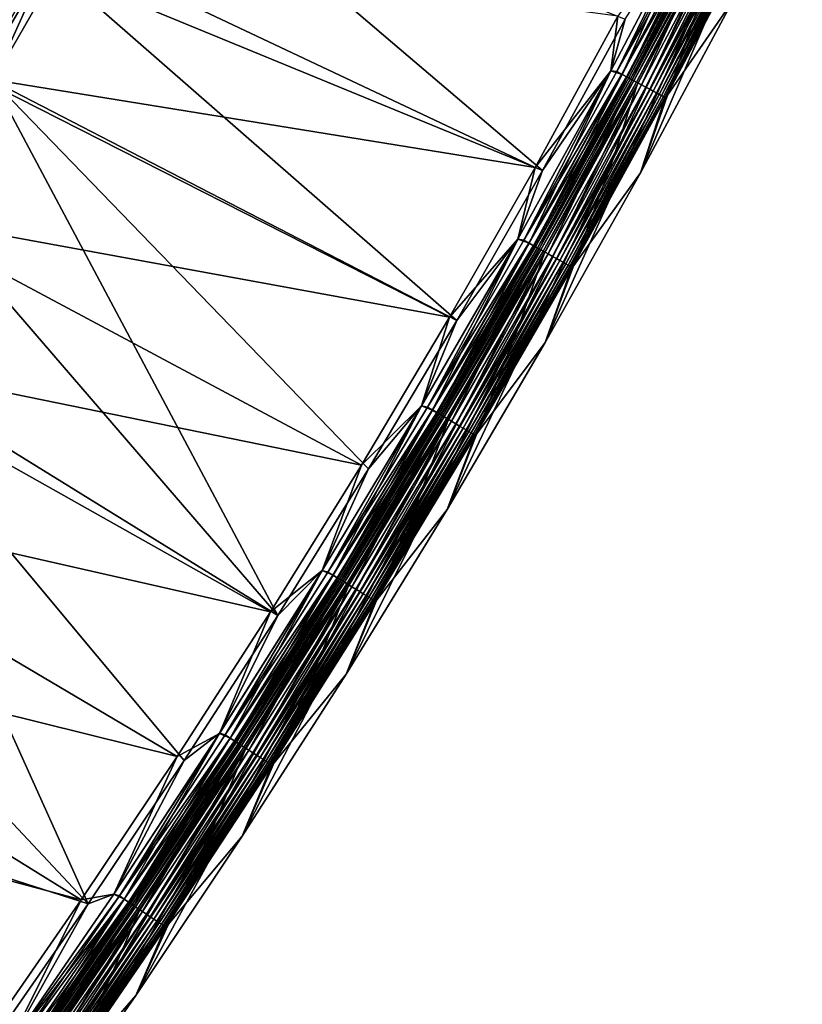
# Model space of a CAD drawing. Header units: metres. Extents: x 0 to 1400, y -1400 to 0.
# Tile 247 of 256: x 1220 to 1296, y -978 to -883. Entities that reach past the tile are written whole.
import ezdxf

# ---------------------------------------------------------------- set-up
doc = ezdxf.new("R2010")
doc.units = ezdxf.units.M

msp = doc.modelspace()

# ---------------------------------------------------------------- linework, layer by layer
at = {"layer": 'None'}
for points in [[(1286.846191, -879.93335, -80.052361), (1296.233276, -861.526123, -80.052361), (1280.576294, -897.977966, -80)], [(1280.576294, -897.977966, -80), (1296.233276, -861.526123, -80.052361), (1289.50354, -881.324585, -80)], [(1231.861084, -864.306458, -32.125404), (1271.084839, -897.757385, -3), (1224.049805, -878.368408, -32.125084)], [(1279.103882, -883.102722, -3), (1271.084839, -897.757385, -3), (1231.861084, -864.306458, -32.125404)], [(1278.797607, -888.443542, -0.112516), (1286.363403, -871.605408), (1277.686279, -888.088623)], [(1277.686279, -888.088623), (1286.363403, -871.605408), (1278.376465, -882.821594)], [(1286.36377, -871.604675, -3), (1277.686646, -888.087891, -3), (1279.103882, -883.102722, -3)], [(1277.686646, -888.087891, -3), (1286.36377, -871.604675, -3), (1278.289063, -888.169617, -3.055977)], [(1278.289063, -888.169617, -3.055977), (1286.36377, -871.604675, -3), (1286.975342, -871.665894, -3.055977)], [(1278.289063, -888.169617, -3.055977), (1286.975342, -871.665894, -3.055977), (1287.467041, -871.918457, -3.221156)], [(1278.775635, -888.431702, -3.221156), (1278.289063, -888.169617, -3.055977), (1287.467041, -871.918457, -3.221156)], [(1278.775635, -888.431702, -3.221156), (1287.467041, -871.918457, -3.221156), (1287.920166, -872.151306, -3.490045)], [(1279.224243, -888.673279, -3.490045), (1278.775635, -888.431702, -3.221156), (1287.920166, -872.151306, -3.490045)], [(1278.797607, -888.443542, -0.112516), (1287.489258, -871.929871, -0.112516), (1286.363403, -871.605408)], [(1279.293823, -888.710754, -0.251606), (1287.489258, -871.929871, -0.112516), (1278.797607, -888.443542, -0.112516)], [(1279.224243, -888.673279, -3.490045), (1287.920166, -872.151306, -3.490045), (1288.127075, -872.257629, -3.660043)], [(1279.429077, -888.783569, -3.660043), (1279.224243, -888.673279, -3.490045), (1288.127075, -872.257629, -3.660043)], [(1279.293823, -888.710754, -0.251606), (1287.990479, -872.187378, -0.251606), (1287.489258, -871.929871, -0.112516)], [(1279.775757, -888.970337, -0.444534), (1287.990479, -872.187378, -0.251606), (1279.293823, -888.710754, -0.251606)], [(1288.127075, -872.257629, -3.660043), (1288.318359, -872.355896, -3.851689), (1279.429077, -888.783569, -3.660043)], [(1279.775757, -888.970337, -0.444534), (1288.477417, -872.437622, -0.444534), (1287.990479, -872.187378, -0.251606)], [(1214.127563, -887.288147, -32.364998), (1221.564819, -874.377502, -32.364178), (1212.474609, -872.825012, -88.126152)], [(1286.846191, -879.93335, -80.052361), (1277.946655, -896.535034, -80.052361), (1288.960938, -872.920227, -5.918313)], [(1288.960938, -872.920227, -5.918313), (1277.946655, -896.535034, -80.052361), (1280.262329, -889.460876, -5.918313)], [(1288.318359, -872.355896, -3.851689), (1279.618408, -888.885559, -3.851689), (1279.429077, -888.783569, -3.660043)], [(1288.318359, -872.355896, -3.851689), (1288.646973, -872.524719, -4.292985), (1279.618408, -888.885559, -3.851689)], [(1288.646973, -872.524719, -4.292985), (1279.943604, -889.06073, -4.292985), (1279.618408, -888.885559, -3.851689)], [(1280.677368, -889.455933, -0.985015), (1288.477417, -872.437622, -0.444534), (1279.775757, -888.970337, -0.444534)], [(1288.646973, -872.524719, -4.292985), (1288.893921, -872.651611, -4.797701), (1279.943604, -889.06073, -4.292985)], [(1288.893921, -872.651611, -4.797701), (1280.18811, -889.192444, -4.797701), (1279.943604, -889.06073, -4.292985)], [(1288.893921, -872.651611, -4.797701), (1289.049438, -872.731506, -5.347445), (1280.18811, -889.192444, -4.797701)], [(1289.049438, -872.731506, -5.347445), (1280.342041, -889.27533, -5.347445), (1280.18811, -889.192444, -4.797701)], [(1288.960938, -872.920227, -5.918313), (1280.262329, -889.460876, -5.918313), (1280.342041, -889.27533, -5.347445)], [(1289.049438, -872.731506, -5.347445), (1288.960938, -872.920227, -5.918313), (1280.342041, -889.27533, -5.347445)], [(1280.677368, -889.455933, -0.985015), (1289.388306, -872.905579, -0.985015), (1288.477417, -872.437622, -0.444534)], [(1281.089111, -889.677673, -1.326719), (1289.388306, -872.905579, -0.985015), (1280.677368, -889.455933, -0.985015)], [(1281.089111, -889.677673, -1.326719), (1289.804199, -873.119324, -1.326719), (1289.388306, -872.905579, -0.985015)], [(1281.469727, -889.882629, -1.711938), (1289.804199, -873.119324, -1.326719), (1281.089111, -889.677673, -1.326719)], [(1281.469727, -889.882629, -1.711938), (1290.188721, -873.316833, -1.711938), (1289.804199, -873.119324, -1.326719)], [(1281.81543, -890.068848, -2.137379), (1290.188721, -873.316833, -1.711938), (1281.469727, -889.882629, -1.711938)], [(1281.81543, -890.068848, -2.137379), (1290.537964, -873.496277, -2.137379), (1290.188721, -873.316833, -1.711938)], [(1282.123413, -890.234741, -2.598965), (1290.537964, -873.496277, -2.137379), (1281.81543, -890.068848, -2.137379)], [(1282.123413, -890.234741, -2.598965), (1290.849121, -873.656189, -2.598965), (1290.537964, -873.496277, -2.137379)], [(1282.390869, -890.378784, -3.09242), (1290.849121, -873.656189, -2.598965), (1282.123413, -890.234741, -2.598965)], [(1282.390869, -890.378784, -3.09242), (1291.119263, -873.794983, -3.09242), (1290.849121, -873.656189, -2.598965)], [(1282.614868, -890.499451, -3.61347), (1291.119263, -873.794983, -3.09242), (1282.390869, -890.378784, -3.09242)], [(1282.614868, -890.499451, -3.61347), (1291.345703, -873.911316, -3.61347), (1291.119263, -873.794983, -3.09242)], [(1282.793213, -890.595459, -4.157492), (1291.345703, -873.911316, -3.61347), (1282.614868, -890.499451, -3.61347)], [(1282.793213, -890.595459, -4.157492), (1291.525757, -874.003845, -4.157492), (1291.345703, -873.911316, -3.61347)], [(1282.924316, -890.666077, -4.718482), (1291.525757, -874.003845, -4.157492), (1282.793213, -890.595459, -4.157492)], [(1282.902832, -890.883667, -5.865956), (1291.741943, -874.114929, -5.290087), (1283.007202, -890.710754, -5.290087)], [(1282.902832, -890.883667, -5.865956), (1291.628418, -874.291504, -5.865956), (1291.741943, -874.114929, -5.290087)], [(1282.924316, -890.666077, -4.718482), (1291.658203, -874.071838, -4.718482), (1291.525757, -874.003845, -4.157492)], [(1283.007202, -890.710754, -5.290087), (1291.658203, -874.071838, -4.718482), (1282.924316, -890.666077, -4.718482)], [(1283.007202, -890.710754, -5.290087), (1291.741943, -874.114929, -5.290087), (1291.658203, -874.071838, -4.718482)], [(1220.445557, -876.704224, -30.959951), (1221.564819, -874.377502, -32.364178), (1214.127563, -887.288147, -32.364998)], [(1291.628418, -874.291504, -5.865956), (1282.902832, -890.883667, -5.865956), (1289.50354, -881.324585, -80)], [(1223.944946, -875.522766, -29.53998), (1216.349609, -888.721619, -29.539698), (1270.365112, -897.458801)], [(1216.349609, -888.721619, -29.539698), (1223.944946, -875.522766, -29.53998), (1220.445557, -876.704224, -30.959951)], [(1278.376465, -882.821594), (1223.944946, -875.522766, -29.53998), (1270.365112, -897.458801)], [(1217.883179, -889.057068, -32.124855), (1212.122803, -896.458557, -32.845131), (1223.000244, -877.851318, -32.845135)], [(1223.000244, -877.851318, -32.845135), (1212.122803, -896.458557, -32.845131), (1212.36499, -878.958679, -88.582184)], [(1224.049805, -878.368408, -32.125084), (1217.883179, -889.057068, -32.124855), (1223.000244, -877.851318, -32.845135)], [(1224.049805, -878.368408, -32.125084), (1262.802002, -912.264587, -3), (1217.883179, -889.057068, -32.124855)], [(1271.084839, -897.757385, -3), (1262.802002, -912.264587, -3), (1224.049805, -878.368408, -32.125084)], [(1277.946655, -896.535034, -80.052361), (1286.846191, -879.93335, -80.052361), (1271.359131, -914.394958, -80)], [(1271.359131, -914.394958, -80), (1286.846191, -879.93335, -80.052361), (1280.576294, -897.977966, -80)], [(1289.50354, -881.324585, -80), (1282.902832, -890.883667, -5.865956), (1280.576294, -897.977966, -80)], [(1277.686279, -888.088623), (1278.376465, -882.821594), (1270.365112, -897.458801)], [(1277.686646, -888.087891, -3), (1271.084839, -897.757385, -3), (1279.103882, -883.102722, -3)], [(1269.7854, -904.784973, -0.112516), (1277.686279, -888.088623), (1268.690918, -904.400391)], [(1268.690918, -904.400391), (1277.686279, -888.088623), (1270.365112, -897.458801)], [(1277.686646, -888.087891, -3), (1268.691406, -904.399597, -3), (1271.084839, -897.757385, -3)], [(1268.691406, -904.399597, -3), (1277.686646, -888.087891, -3), (1269.282227, -904.501221, -3.055977)], [(1269.282227, -904.501221, -3.055977), (1277.686646, -888.087891, -3), (1278.289063, -888.169617, -3.055977)], [(1269.282227, -904.501221, -3.055977), (1278.289063, -888.169617, -3.055977), (1278.775635, -888.431702, -3.221156)], [(1269.763672, -904.772705, -3.221156), (1269.282227, -904.501221, -3.055977), (1278.775635, -888.431702, -3.221156)], [(1269.763672, -904.772705, -3.221156), (1278.775635, -888.431702, -3.221156), (1279.224243, -888.673279, -3.490045)], [(1269.7854, -904.784973, -0.112516), (1278.797607, -888.443542, -0.112516), (1277.686279, -888.088623)], [(1270.276245, -905.061768, -0.251606), (1278.797607, -888.443542, -0.112516), (1269.7854, -904.784973, -0.112516)], [(1270.276245, -905.061768, -0.251606), (1279.293823, -888.710754, -0.251606), (1278.797607, -888.443542, -0.112516)], [(1216.349609, -888.721619, -29.539698), (1208.338013, -902.097412, -29.539438), (1262.09021, -911.94873)], [(1245.464478, -940.822998, -3), (1210.905518, -900.751221, -32.124626), (1217.883179, -889.057068, -32.124855)], [(1270.365112, -897.458801), (1216.349609, -888.721619, -29.539698), (1262.09021, -911.94873)], [(1262.802002, -912.264587, -3), (1254.260254, -926.620911, -3), (1217.883179, -889.057068, -32.124855)], [(1217.883179, -889.057068, -32.124855), (1254.260254, -926.620911, -3), (1245.464478, -940.822998, -3)], [(1277.946655, -896.535034, -80.052361), (1268.758057, -912.901062, -80.052361), (1280.262329, -889.460876, -5.918313)], [(1280.262329, -889.460876, -5.918313), (1268.758057, -912.901062, -80.052361), (1271.24585, -905.830139, -5.918313)], [(1270.207397, -905.022949, -3.490045), (1269.763672, -904.772705, -3.221156), (1279.224243, -888.673279, -3.490045)], [(1270.207397, -905.022949, -3.490045), (1279.224243, -888.673279, -3.490045), (1279.429077, -888.783569, -3.660043)], [(1270.410156, -905.137268, -3.660043), (1270.207397, -905.022949, -3.490045), (1279.429077, -888.783569, -3.660043)], [(1270.753174, -905.330688, -0.444534), (1279.293823, -888.710754, -0.251606), (1270.276245, -905.061768, -0.251606)], [(1279.429077, -888.783569, -3.660043), (1279.618408, -888.885559, -3.851689), (1270.410156, -905.137268, -3.660043)], [(1279.618408, -888.885559, -3.851689), (1270.597412, -905.242859, -3.851689), (1270.410156, -905.137268, -3.660043)], [(1279.618408, -888.885559, -3.851689), (1279.943604, -889.06073, -4.292985), (1270.597412, -905.242859, -3.851689)], [(1279.943604, -889.06073, -4.292985), (1270.919189, -905.424316, -4.292985), (1270.597412, -905.242859, -3.851689)], [(1270.753174, -905.330688, -0.444534), (1279.775757, -888.970337, -0.444534), (1279.293823, -888.710754, -0.251606)], [(1271.645142, -905.833679, -0.985015), (1279.775757, -888.970337, -0.444534), (1270.753174, -905.330688, -0.444534)], [(1279.943604, -889.06073, -4.292985), (1280.18811, -889.192444, -4.797701), (1270.919189, -905.424316, -4.292985)], [(1280.18811, -889.192444, -4.797701), (1271.161133, -905.56073, -4.797701), (1270.919189, -905.424316, -4.292985)], [(1280.18811, -889.192444, -4.797701), (1280.342041, -889.27533, -5.347445), (1271.161133, -905.56073, -4.797701)], [(1280.342041, -889.27533, -5.347445), (1271.313354, -905.646606, -5.347445), (1271.161133, -905.56073, -4.797701)], [(1280.262329, -889.460876, -5.918313), (1271.24585, -905.830139, -5.918313), (1271.313354, -905.646606, -5.347445)], [(1280.342041, -889.27533, -5.347445), (1280.262329, -889.460876, -5.918313), (1271.313354, -905.646606, -5.347445)], [(1271.645142, -905.833679, -0.985015), (1280.677368, -889.455933, -0.985015), (1279.775757, -888.970337, -0.444534)], [(1272.05249, -906.063416, -1.326719), (1280.677368, -889.455933, -0.985015), (1271.645142, -905.833679, -0.985015)], [(1272.05249, -906.063416, -1.326719), (1281.089111, -889.677673, -1.326719), (1280.677368, -889.455933, -0.985015)], [(1272.428955, -906.275696, -1.711938), (1281.089111, -889.677673, -1.326719), (1272.05249, -906.063416, -1.326719)], [(1272.428955, -906.275696, -1.711938), (1281.469727, -889.882629, -1.711938), (1281.089111, -889.677673, -1.326719)], [(1272.770996, -906.468628, -2.137379), (1281.469727, -889.882629, -1.711938), (1272.428955, -906.275696, -1.711938)], [(1272.770996, -906.468628, -2.137379), (1281.81543, -890.068848, -2.137379), (1281.469727, -889.882629, -1.711938)], [(1273.075684, -906.640442, -2.598965), (1281.81543, -890.068848, -2.137379), (1272.770996, -906.468628, -2.137379)], [(1273.075684, -906.640442, -2.598965), (1282.123413, -890.234741, -2.598965), (1281.81543, -890.068848, -2.137379)], [(1273.340332, -906.789612, -3.09242), (1282.123413, -890.234741, -2.598965), (1273.075684, -906.640442, -2.598965)], [(1273.340332, -906.789612, -3.09242), (1282.390869, -890.378784, -3.09242), (1282.123413, -890.234741, -2.598965)], [(1273.562012, -906.914612, -3.61347), (1282.390869, -890.378784, -3.09242), (1273.340332, -906.789612, -3.09242)], [(1273.562012, -906.914612, -3.61347), (1282.614868, -890.499451, -3.61347), (1282.390869, -890.378784, -3.09242)], [(1273.738403, -907.014099, -4.157492), (1282.614868, -890.499451, -3.61347), (1273.562012, -906.914612, -3.61347)], [(1273.738403, -907.014099, -4.157492), (1282.793213, -890.595459, -4.157492), (1282.614868, -890.499451, -3.61347)], [(1273.868042, -907.087219, -4.718482), (1282.793213, -890.595459, -4.157492), (1273.738403, -907.014099, -4.157492)], [(1273.858276, -907.303955, -5.865956), (1283.007202, -890.710754, -5.290087), (1273.950073, -907.133484, -5.290087)], [(1273.858276, -907.303955, -5.865956), (1282.902832, -890.883667, -5.865956), (1283.007202, -890.710754, -5.290087)], [(1282.902832, -890.883667, -5.865956), (1273.858276, -907.303955, -5.865956), (1280.576294, -897.977966, -80)], [(1273.868042, -907.087219, -4.718482), (1282.924316, -890.666077, -4.718482), (1282.793213, -890.595459, -4.157492)], [(1273.950073, -907.133484, -5.290087), (1282.924316, -890.666077, -4.718482), (1273.868042, -907.087219, -4.718482)], [(1273.950073, -907.133484, -5.290087), (1283.007202, -890.710754, -5.290087), (1282.924316, -890.666077, -4.718482)], [(1268.758057, -912.901062, -80.052361), (1277.946655, -896.535034, -80.052361), (1261.858643, -930.571899, -80)], [(1261.858643, -930.571899, -80), (1277.946655, -896.535034, -80.052361), (1271.359131, -914.394958, -80)], [(1268.690918, -904.400391), (1270.365112, -897.458801), (1262.09021, -911.94873)], [(1268.691406, -904.399597, -3), (1262.802002, -912.264587, -3), (1271.084839, -897.757385, -3)], [(1280.576294, -897.977966, -80), (1273.858276, -907.303955, -5.865956), (1271.359131, -914.394958, -80)], [(1202.536011, -914.263672, -32.124397), (1210.905518, -900.751221, -32.124626), (1245.464478, -940.822998, -3)], [(1208.338013, -902.097412, -29.539438), (1200.091675, -915.333252, -29.539217), (1253.556885, -926.287903)], [(1262.09021, -911.94873), (1208.338013, -902.097412, -29.539438), (1253.556885, -926.287903)], [(1260.456665, -920.948486, -0.112516), (1268.690918, -904.400391), (1259.380737, -920.534424)], [(1259.380737, -920.534424), (1268.690918, -904.400391), (1262.09021, -911.94873)], [(1268.691406, -904.399597, -3), (1259.381226, -920.533691, -3), (1262.802002, -912.264587, -3)], [(1259.381226, -920.533691, -3), (1268.691406, -904.399597, -3), (1259.959106, -920.655029, -3.055977)], [(1259.959106, -920.655029, -3.055977), (1268.691406, -904.399597, -3), (1269.282227, -904.501221, -3.055977)], [(1259.959106, -920.655029, -3.055977), (1269.282227, -904.501221, -3.055977), (1269.763672, -904.772705, -3.221156)], [(1260.456665, -920.948486, -0.112516), (1269.7854, -904.784973, -0.112516), (1268.690918, -904.400391)], [(1260.435181, -920.935791, -3.221156), (1259.959106, -920.655029, -3.055977), (1269.763672, -904.772705, -3.221156)], [(1260.435181, -920.935791, -3.221156), (1269.763672, -904.772705, -3.221156), (1270.207397, -905.022949, -3.490045)], [(1260.873901, -921.194641, -3.490045), (1260.435181, -920.935791, -3.221156), (1270.207397, -905.022949, -3.490045)], [(1260.942017, -921.234741, -0.251606), (1269.7854, -904.784973, -0.112516), (1260.456665, -920.948486, -0.112516)], [(1260.873901, -921.194641, -3.490045), (1270.207397, -905.022949, -3.490045), (1270.410156, -905.137268, -3.660043)], [(1261.074341, -921.312805, -3.660043), (1260.873901, -921.194641, -3.490045), (1270.410156, -905.137268, -3.660043)], [(1260.942017, -921.234741, -0.251606), (1270.276245, -905.061768, -0.251606), (1269.7854, -904.784973, -0.112516)], [(1261.413574, -921.512878, -0.444534), (1270.276245, -905.061768, -0.251606), (1260.942017, -921.234741, -0.251606)], [(1270.410156, -905.137268, -3.660043), (1270.597412, -905.242859, -3.851689), (1261.074341, -921.312805, -3.660043)], [(1270.597412, -905.242859, -3.851689), (1261.259521, -921.422058, -3.851689), (1261.074341, -921.312805, -3.660043)], [(1270.597412, -905.242859, -3.851689), (1270.919189, -905.424316, -4.292985), (1261.259521, -921.422058, -3.851689)], [(1270.919189, -905.424316, -4.292985), (1261.577759, -921.609741, -4.292985), (1261.259521, -921.422058, -3.851689)], [(1261.413574, -921.512878, -0.444534), (1270.753174, -905.330688, -0.444534), (1270.276245, -905.061768, -0.251606)], [(1262.295654, -922.033142, -0.985015), (1270.753174, -905.330688, -0.444534), (1261.413574, -921.512878, -0.444534)], [(1270.919189, -905.424316, -4.292985), (1271.161133, -905.56073, -4.797701), (1261.577759, -921.609741, -4.292985)], [(1271.161133, -905.56073, -4.797701), (1261.817017, -921.750793, -4.797701), (1261.577759, -921.609741, -4.292985)], [(1271.161133, -905.56073, -4.797701), (1271.313354, -905.646606, -5.347445), (1261.817017, -921.750793, -4.797701)], [(1271.313354, -905.646606, -5.347445), (1261.967529, -921.8396, -5.347445), (1261.817017, -921.750793, -4.797701)], [(1271.313354, -905.646606, -5.347445), (1271.24585, -905.830139, -5.918313), (1261.967529, -921.8396, -5.347445)], [(1262.295654, -922.033142, -0.985015), (1271.645142, -905.833679, -0.985015), (1270.753174, -905.330688, -0.444534)], [(1268.758057, -912.901062, -80.052361), (1259.286987, -929.027893, -80.052361), (1271.24585, -905.830139, -5.918313)], [(1271.24585, -905.830139, -5.918313), (1259.286987, -929.027893, -80.052361), (1261.914429, -922.021484, -5.918313)], [(1271.24585, -905.830139, -5.918313), (1261.914429, -922.021484, -5.918313), (1261.967529, -921.8396, -5.347445)], [(1262.698364, -922.270691, -1.326719), (1271.645142, -905.833679, -0.985015), (1262.295654, -922.033142, -0.985015)], [(1262.698364, -922.270691, -1.326719), (1272.05249, -906.063416, -1.326719), (1271.645142, -905.833679, -0.985015)], [(1263.070679, -922.490234, -1.711938), (1272.05249, -906.063416, -1.326719), (1262.698364, -922.270691, -1.326719)], [(1263.070679, -922.490234, -1.711938), (1272.428955, -906.275696, -1.711938), (1272.05249, -906.063416, -1.326719)], [(1263.408936, -922.689758, -2.137379), (1272.428955, -906.275696, -1.711938), (1263.070679, -922.490234, -1.711938)], [(1263.408936, -922.689758, -2.137379), (1272.770996, -906.468628, -2.137379), (1272.428955, -906.275696, -1.711938)], [(1263.710205, -922.867493, -2.598965), (1272.770996, -906.468628, -2.137379), (1263.408936, -922.689758, -2.137379)], [(1263.710205, -922.867493, -2.598965), (1273.075684, -906.640442, -2.598965), (1272.770996, -906.468628, -2.137379)], [(1263.971924, -923.02179, -3.09242), (1273.075684, -906.640442, -2.598965), (1263.710205, -922.867493, -2.598965)], [(1263.971924, -923.02179, -3.09242), (1273.340332, -906.789612, -3.09242), (1273.075684, -906.640442, -2.598965)], [(1264.191162, -923.151062, -3.61347), (1273.340332, -906.789612, -3.09242), (1263.971924, -923.02179, -3.09242)], [(1264.191162, -923.151062, -3.61347), (1273.562012, -906.914612, -3.61347), (1273.340332, -906.789612, -3.09242)], [(1264.365479, -923.253906, -4.157492), (1273.562012, -906.914612, -3.61347), (1264.191162, -923.151062, -3.61347)], [(1264.365479, -923.253906, -4.157492), (1273.738403, -907.014099, -4.157492), (1273.562012, -906.914612, -3.61347)], [(1264.493774, -923.32959, -4.718482), (1273.738403, -907.014099, -4.157492), (1264.365479, -923.253906, -4.157492)], [(1264.493774, -923.32959, -4.718482), (1273.868042, -907.087219, -4.718482), (1273.738403, -907.014099, -4.157492)], [(1264.574951, -923.377441, -5.290087), (1273.868042, -907.087219, -4.718482), (1264.493774, -923.32959, -4.718482)], [(1264.497681, -923.545776, -5.865956), (1273.950073, -907.133484, -5.290087), (1264.574951, -923.377441, -5.290087)], [(1264.497681, -923.545776, -5.865956), (1273.858276, -907.303955, -5.865956), (1273.950073, -907.133484, -5.290087)], [(1273.858276, -907.303955, -5.865956), (1264.497681, -923.545776, -5.865956), (1271.359131, -914.394958, -80)], [(1264.574951, -923.377441, -5.290087), (1273.950073, -907.133484, -5.290087), (1273.868042, -907.087219, -4.718482)], [(1259.380737, -920.534424), (1262.09021, -911.94873), (1253.556885, -926.287903)], [(1259.381226, -920.533691, -3), (1254.260254, -926.620911, -3), (1262.802002, -912.264587, -3)], [(1259.286987, -929.027893, -80.052361), (1268.758057, -912.901062, -80.052361), (1252.081421, -946.50531, -80)], [(1252.081421, -946.50531, -80), (1268.758057, -912.901062, -80.052361), (1261.858643, -930.571899, -80)], [(1227.129883, -968.75177, -3), (1191.698853, -931.004517, -32.124168), (1202.536011, -914.263672, -32.124397)], [(1236.419556, -954.867676, -3), (1202.536011, -914.263672, -32.124397), (1245.464478, -940.822998, -3)], [(1236.419556, -954.867676, -3), (1227.129883, -968.75177, -3), (1202.536011, -914.263672, -32.124397)], [(1271.359131, -914.394958, -80), (1264.497681, -923.545776, -5.865956), (1261.858643, -930.571899, -80)], [(1200.091675, -915.333252, -29.539217), (1191.614868, -928.426025, -29.539038), (1244.77002, -940.473145)], [(1253.556885, -926.287903), (1200.091675, -915.333252, -29.539217), (1244.77002, -940.473145)], [(1250.81543, -936.928284, -0.112516), (1259.380737, -920.534424), (1249.759155, -936.484741)], [(1249.759155, -936.484741), (1259.380737, -920.534424), (1253.556885, -926.287903)], [(1259.381226, -920.533691, -3), (1249.759644, -936.484009, -3), (1254.260254, -926.620911, -3)], [(1249.759644, -936.484009, -3), (1259.381226, -920.533691, -3), (1250.323608, -936.625183, -3.055977)], [(1250.323608, -936.625183, -3.055977), (1259.381226, -920.533691, -3), (1259.959106, -920.655029, -3.055977)], [(1250.323608, -936.625183, -3.055977), (1259.959106, -920.655029, -3.055977), (1260.435181, -920.935791, -3.221156)], [(1250.81543, -936.928284, -0.112516), (1260.456665, -920.948486, -0.112516), (1259.380737, -920.534424)], [(1250.794189, -936.915161, -3.221156), (1250.323608, -936.625183, -3.055977), (1260.435181, -920.935791, -3.221156)], [(1250.794189, -936.915161, -3.221156), (1260.435181, -920.935791, -3.221156), (1260.873901, -921.194641, -3.490045)], [(1251.227905, -937.182495, -3.490045), (1250.794189, -936.915161, -3.221156), (1260.873901, -921.194641, -3.490045)], [(1251.295166, -937.223938, -0.251606), (1260.456665, -920.948486, -0.112516), (1250.81543, -936.928284, -0.112516)], [(1251.227905, -937.182495, -3.490045), (1260.873901, -921.194641, -3.490045), (1261.074341, -921.312805, -3.660043)], [(1251.425903, -937.304504, -3.660043), (1251.227905, -937.182495, -3.490045), (1261.074341, -921.312805, -3.660043)], [(1251.295166, -937.223938, -0.251606), (1260.942017, -921.234741, -0.251606), (1260.456665, -920.948486, -0.112516)], [(1251.76123, -937.511169, -0.444534), (1260.942017, -921.234741, -0.251606), (1251.295166, -937.223938, -0.251606)], [(1261.074341, -921.312805, -3.660043), (1261.259521, -921.422058, -3.851689), (1251.425903, -937.304504, -3.660043)], [(1261.259521, -921.422058, -3.851689), (1251.609009, -937.417358, -3.851689), (1251.425903, -937.304504, -3.660043)], [(1261.259521, -921.422058, -3.851689), (1261.577759, -921.609741, -4.292985), (1251.609009, -937.417358, -3.851689)], [(1261.577759, -921.609741, -4.292985), (1251.923462, -937.611145, -4.292985), (1251.609009, -937.417358, -3.851689)], [(1251.76123, -937.511169, -0.444534), (1261.413574, -921.512878, -0.444534), (1260.942017, -921.234741, -0.251606)], [(1252.633057, -938.048401, -0.985015), (1261.413574, -921.512878, -0.444534), (1251.76123, -937.511169, -0.444534)], [(1261.577759, -921.609741, -4.292985), (1261.817017, -921.750793, -4.797701), (1251.923462, -937.611145, -4.292985)], [(1261.817017, -921.750793, -4.797701), (1252.159912, -937.756836, -4.797701), (1251.923462, -937.611145, -4.292985)], [(1261.817017, -921.750793, -4.797701), (1261.967529, -921.8396, -5.347445), (1252.159912, -937.756836, -4.797701)], [(1261.967529, -921.8396, -5.347445), (1252.308716, -937.848572, -5.347445), (1252.159912, -937.756836, -4.797701)], [(1261.967529, -921.8396, -5.347445), (1261.914429, -922.021484, -5.918313), (1252.308716, -937.848572, -5.347445)], [(1252.633057, -938.048401, -0.985015), (1262.295654, -922.033142, -0.985015), (1261.413574, -921.512878, -0.444534)], [(1259.286987, -929.027893, -80.052361), (1249.540039, -944.911865, -80.052361), (1261.914429, -922.021484, -5.918313)], [(1261.914429, -922.021484, -5.918313), (1249.540039, -944.911865, -80.052361), (1252.270752, -938.028381, -5.918313)], [(1261.914429, -922.021484, -5.918313), (1252.270752, -938.028381, -5.918313), (1252.308716, -937.848572, -5.347445)], [(1253.031128, -938.293762, -1.326719), (1262.295654, -922.033142, -0.985015), (1252.633057, -938.048401, -0.985015)], [(1253.031128, -938.293762, -1.326719), (1262.698364, -922.270691, -1.326719), (1262.295654, -922.033142, -0.985015)], [(1253.399048, -938.520508, -1.711938), (1262.698364, -922.270691, -1.326719), (1253.031128, -938.293762, -1.326719)], [(1253.399048, -938.520508, -1.711938), (1263.070679, -922.490234, -1.711938), (1262.698364, -922.270691, -1.326719)], [(1253.733398, -938.726563, -2.137379), (1263.070679, -922.490234, -1.711938), (1253.399048, -938.520508, -1.711938)], [(1253.733398, -938.726563, -2.137379), (1263.408936, -922.689758, -2.137379), (1263.070679, -922.490234, -1.711938)], [(1254.031128, -938.910095, -2.598965), (1263.408936, -922.689758, -2.137379), (1253.733398, -938.726563, -2.137379)], [(1254.031128, -938.910095, -2.598965), (1263.710205, -922.867493, -2.598965), (1263.408936, -922.689758, -2.137379)], [(1254.289795, -939.069458, -3.09242), (1263.710205, -922.867493, -2.598965), (1254.031128, -938.910095, -2.598965)], [(1254.289795, -939.069458, -3.09242), (1263.971924, -923.02179, -3.09242), (1263.710205, -922.867493, -2.598965)], [(1254.50647, -939.203003, -3.61347), (1263.971924, -923.02179, -3.09242), (1254.289795, -939.069458, -3.09242)], [(1254.50647, -939.203003, -3.61347), (1264.191162, -923.151062, -3.61347), (1263.971924, -923.02179, -3.09242)], [(1254.678711, -939.309204, -4.157492), (1264.191162, -923.151062, -3.61347), (1254.50647, -939.203003, -3.61347)], [(1254.678711, -939.309204, -4.157492), (1264.365479, -923.253906, -4.157492), (1264.191162, -923.151062, -3.61347)], [(1254.805542, -939.387329, -4.718482), (1264.365479, -923.253906, -4.157492), (1254.678711, -939.309204, -4.157492)], [(1254.805542, -939.387329, -4.718482), (1264.493774, -923.32959, -4.718482), (1264.365479, -923.253906, -4.157492)], [(1254.885742, -939.436768, -5.290087), (1264.493774, -923.32959, -4.718482), (1254.805542, -939.387329, -4.718482)], [(1254.823975, -939.602478, -5.865956), (1264.574951, -923.377441, -5.290087), (1254.885742, -939.436768, -5.290087)], [(1254.823975, -939.602478, -5.865956), (1264.497681, -923.545776, -5.865956), (1264.574951, -923.377441, -5.290087)], [(1264.497681, -923.545776, -5.865956), (1254.823975, -939.602478, -5.865956), (1261.858643, -930.571899, -80)], [(1254.885742, -939.436768, -5.290087), (1264.574951, -923.377441, -5.290087), (1264.493774, -923.32959, -4.718482)], [(1249.759155, -936.484741), (1253.556885, -926.287903), (1244.77002, -940.473145)], [(1249.759644, -936.484009, -3), (1245.464478, -940.822998, -3), (1254.260254, -926.620911, -3)], [(1191.614868, -928.426025, -29.539038), (1182.912476, -941.372498, -29.538908), (1235.734253, -954.501221)], [(1244.77002, -940.473145), (1191.614868, -928.426025, -29.539038), (1235.734253, -954.501221)], [(1249.540039, -944.911865, -80.052361), (1259.286987, -929.027893, -80.052361), (1242.033813, -962.191833, -80)], [(1242.033813, -962.191833, -80), (1259.286987, -929.027893, -80.052361), (1252.081421, -946.50531, -80)], [(1191.698853, -931.004517, -32.124168), (1227.129883, -968.75177, -3), (1176.902466, -952.636108, -32.123989)], [(1261.858643, -930.571899, -80), (1254.823975, -939.602478, -5.865956), (1252.081421, -946.50531, -80)], [(1240.865967, -952.718628, -0.112516), (1249.759155, -936.484741), (1239.829712, -952.245361)], [(1239.829712, -952.245361), (1249.759155, -936.484741), (1244.77002, -940.473145)], [(1249.759644, -936.484009, -3), (1239.8302, -952.244568, -3), (1245.464478, -940.822998, -3)], [(1239.8302, -952.244568, -3), (1249.759644, -936.484009, -3), (1240.380127, -952.406006, -3.055977)], [(1240.380127, -952.406006, -3.055977), (1249.759644, -936.484009, -3), (1250.323608, -936.625183, -3.055977)], [(1240.380127, -952.406006, -3.055977), (1250.323608, -936.625183, -3.055977), (1250.794189, -936.915161, -3.221156)], [(1240.844971, -952.705078, -3.221156), (1240.380127, -952.406006, -3.055977), (1250.794189, -936.915161, -3.221156)], [(1240.844971, -952.705078, -3.221156), (1250.794189, -936.915161, -3.221156), (1251.227905, -937.182495, -3.490045)], [(1240.865967, -952.718628, -0.112516), (1250.81543, -936.928284, -0.112516), (1249.759155, -936.484741)], [(1241.339844, -953.023499, -0.251606), (1250.81543, -936.928284, -0.112516), (1240.865967, -952.718628, -0.112516)], [(1241.339844, -953.023499, -0.251606), (1251.295166, -937.223938, -0.251606), (1250.81543, -936.928284, -0.112516)], [(1249.540039, -944.911865, -80.052361), (1239.523682, -960.549744, -80.052361), (1252.270752, -938.028381, -5.918313)], [(1252.270752, -938.028381, -5.918313), (1239.523682, -960.549744, -80.052361), (1242.317993, -953.844116, -5.918313)], [(1241.273438, -952.980774, -3.490045), (1240.844971, -952.705078, -3.221156), (1251.227905, -937.182495, -3.490045)], [(1241.273438, -952.980774, -3.490045), (1251.227905, -937.182495, -3.490045), (1251.425903, -937.304504, -3.660043)], [(1241.468994, -953.106628, -3.660043), (1241.273438, -952.980774, -3.490045), (1251.425903, -937.304504, -3.660043)], [(1241.800171, -953.319702, -0.444534), (1251.295166, -937.223938, -0.251606), (1241.339844, -953.023499, -0.251606)], [(1251.425903, -937.304504, -3.660043), (1251.609009, -937.417358, -3.851689), (1241.468994, -953.106628, -3.660043)], [(1251.609009, -937.417358, -3.851689), (1241.649902, -953.222961, -3.851689), (1241.468994, -953.106628, -3.660043)], [(1251.609009, -937.417358, -3.851689), (1251.923462, -937.611145, -4.292985), (1241.649902, -953.222961, -3.851689)], [(1251.923462, -937.611145, -4.292985), (1241.960449, -953.422852, -4.292985), (1241.649902, -953.222961, -3.851689)], [(1241.800171, -953.319702, -0.444534), (1251.76123, -937.511169, -0.444534), (1251.295166, -937.223938, -0.251606)], [(1242.661377, -953.87384, -0.985015), (1251.76123, -937.511169, -0.444534), (1241.800171, -953.319702, -0.444534)], [(1251.923462, -937.611145, -4.292985), (1252.159912, -937.756836, -4.797701), (1241.960449, -953.422852, -4.292985)], [(1252.159912, -937.756836, -4.797701), (1242.194092, -953.57312, -4.797701), (1241.960449, -953.422852, -4.292985)], [(1252.159912, -937.756836, -4.797701), (1252.308716, -937.848572, -5.347445), (1242.194092, -953.57312, -4.797701)], [(1252.308716, -937.848572, -5.347445), (1242.341064, -953.667725, -5.347445), (1242.194092, -953.57312, -4.797701)], [(1252.270752, -938.028381, -5.918313), (1242.317993, -953.844116, -5.918313), (1242.341064, -953.667725, -5.347445)], [(1252.308716, -937.848572, -5.347445), (1252.270752, -938.028381, -5.918313), (1242.341064, -953.667725, -5.347445)], [(1242.661377, -953.87384, -0.985015), (1252.633057, -938.048401, -0.985015), (1251.76123, -937.511169, -0.444534)], [(1243.054688, -954.126831, -1.326719), (1252.633057, -938.048401, -0.985015), (1242.661377, -953.87384, -0.985015)], [(1243.054688, -954.126831, -1.326719), (1253.031128, -938.293762, -1.326719), (1252.633057, -938.048401, -0.985015)], [(1243.418091, -954.360718, -1.711938), (1253.031128, -938.293762, -1.326719), (1243.054688, -954.126831, -1.326719)], [(1243.418091, -954.360718, -1.711938), (1253.399048, -938.520508, -1.711938), (1253.031128, -938.293762, -1.326719)], [(1243.748413, -954.573181, -2.137379), (1253.399048, -938.520508, -1.711938), (1243.418091, -954.360718, -1.711938)], [(1243.748413, -954.573181, -2.137379), (1253.733398, -938.726563, -2.137379), (1253.399048, -938.520508, -1.711938)], [(1244.042603, -954.762451, -2.598965), (1253.733398, -938.726563, -2.137379), (1243.748413, -954.573181, -2.137379)], [(1244.042603, -954.762451, -2.598965), (1254.031128, -938.910095, -2.598965), (1253.733398, -938.726563, -2.137379)], [(1244.297974, -954.926819, -3.09242), (1254.031128, -938.910095, -2.598965), (1244.042603, -954.762451, -2.598965)], [(1244.297974, -954.926819, -3.09242), (1254.289795, -939.069458, -3.09242), (1254.031128, -938.910095, -2.598965)], [(1244.512085, -955.064514, -3.61347), (1254.289795, -939.069458, -3.09242), (1244.297974, -954.926819, -3.09242)], [(1244.512085, -955.064514, -3.61347), (1254.50647, -939.203003, -3.61347), (1254.289795, -939.069458, -3.09242)], [(1244.682251, -955.174072, -4.157492), (1254.50647, -939.203003, -3.61347), (1244.512085, -955.064514, -3.61347)], [(1244.682251, -955.174072, -4.157492), (1254.678711, -939.309204, -4.157492), (1254.50647, -939.203003, -3.61347)], [(1244.807495, -955.254639, -4.718482), (1254.678711, -939.309204, -4.157492), (1244.682251, -955.174072, -4.157492)], [(1244.807495, -955.254639, -4.718482), (1254.805542, -939.387329, -4.718482), (1254.678711, -939.309204, -4.157492)], [(1244.886719, -955.305603, -5.290087), (1254.805542, -939.387329, -4.718482), (1244.807495, -955.254639, -4.718482)], [(1244.84021, -955.467529, -5.865956), (1254.885742, -939.436768, -5.290087), (1244.886719, -955.305603, -5.290087)], [(1244.84021, -955.467529, -5.865956), (1254.823975, -939.602478, -5.865956), (1254.885742, -939.436768, -5.290087)], [(1254.823975, -939.602478, -5.865956), (1244.84021, -955.467529, -5.865956), (1252.081421, -946.50531, -80)], [(1244.886719, -955.305603, -5.290087), (1254.885742, -939.436768, -5.290087), (1254.805542, -939.387329, -4.718482)], [(1239.829712, -952.245361), (1244.77002, -940.473145), (1235.734253, -954.501221)], [(1239.8302, -952.244568, -3), (1236.419556, -954.867676, -3), (1245.464478, -940.822998, -3)], [(1182.912476, -941.372498, -29.538908), (1173.900757, -954.29364, -29.53883), (1226.454224, -968.368835)], [(1235.734253, -954.501221), (1182.912476, -941.372498, -29.538908), (1226.454224, -968.368835)], [(1239.523682, -960.549744, -80.052361), (1249.540039, -944.911865, -80.052361), (1231.72876, -977.619141, -80)], [(1231.72876, -977.619141, -80), (1249.540039, -944.911865, -80.052361), (1242.033813, -962.191833, -80)], [(1252.081421, -946.50531, -80), (1244.84021, -955.467529, -5.865956), (1242.033813, -962.191833, -80)], [(1230.612305, -968.31366, -0.112516), (1239.829712, -952.245361), (1229.596436, -967.810242)], [(1229.596436, -967.810242), (1239.829712, -952.245361), (1235.734253, -954.501221)], [(1239.8302, -952.244568, -3), (1229.596924, -967.809509, -3), (1236.419556, -954.867676, -3)], [(1229.596924, -967.809509, -3), (1239.8302, -952.244568, -3), (1230.13269, -967.99176, -3.055977)], [(1230.13269, -967.99176, -3.055977), (1239.8302, -952.244568, -3), (1240.380127, -952.406006, -3.055977)], [(1230.612305, -968.31366, -0.112516), (1240.865967, -952.718628, -0.112516), (1239.829712, -952.245361)], [(1227.129883, -968.75177, -3), (1217.599976, -982.472107, -3), (1176.902466, -952.636108, -32.123989)], [(1230.13269, -967.99176, -3.055977), (1240.380127, -952.406006, -3.055977), (1240.844971, -952.705078, -3.221156)], [(1230.591553, -968.299744, -3.221156), (1230.13269, -967.99176, -3.055977), (1240.844971, -952.705078, -3.221156)], [(1230.591553, -968.299744, -3.221156), (1240.844971, -952.705078, -3.221156), (1241.273438, -952.980774, -3.490045)], [(1231.014648, -968.583679, -3.490045), (1230.591553, -968.299744, -3.221156), (1241.273438, -952.980774, -3.490045)], [(1231.0802, -968.627747, -0.251606), (1240.865967, -952.718628, -0.112516), (1230.612305, -968.31366, -0.112516)], [(1231.014648, -968.583679, -3.490045), (1241.273438, -952.980774, -3.490045), (1241.468994, -953.106628, -3.660043)], [(1231.207764, -968.713379, -3.660043), (1231.014648, -968.583679, -3.490045), (1241.468994, -953.106628, -3.660043)], [(1231.0802, -968.627747, -0.251606), (1241.339844, -953.023499, -0.251606), (1240.865967, -952.718628, -0.112516)], [(1231.534668, -968.932861, -0.444534), (1241.339844, -953.023499, -0.251606), (1231.0802, -968.627747, -0.251606)], [(1241.468994, -953.106628, -3.660043), (1241.649902, -953.222961, -3.851689), (1231.207764, -968.713379, -3.660043)], [(1241.649902, -953.222961, -3.851689), (1231.38623, -968.833191, -3.851689), (1231.207764, -968.713379, -3.660043)], [(1241.649902, -953.222961, -3.851689), (1241.960449, -953.422852, -4.292985), (1231.38623, -968.833191, -3.851689)], [(1231.534668, -968.932861, -0.444534), (1241.800171, -953.319702, -0.444534), (1241.339844, -953.023499, -0.251606)], [(1232.38501, -969.50354, -0.985015), (1241.800171, -953.319702, -0.444534), (1231.534668, -968.932861, -0.444534)], [(1232.38501, -969.50354, -0.985015), (1242.661377, -953.87384, -0.985015), (1241.800171, -953.319702, -0.444534)], [(1226.454224, -968.368835), (1173.900757, -954.29364, -29.53883), (1216.934326, -982.072937)], [(1239.523682, -960.549744, -80.052361), (1229.25061, -975.929138, -80.052361), (1242.317993, -953.844116, -5.918313)], [(1242.317993, -953.844116, -5.918313), (1229.25061, -975.929138, -80.052361), (1232.05896, -969.46228, -5.918313)], [(1241.960449, -953.422852, -4.292985), (1231.692993, -969.039063, -4.292985), (1231.38623, -968.833191, -3.851689)], [(1241.960449, -953.422852, -4.292985), (1242.194092, -953.57312, -4.797701), (1231.692993, -969.039063, -4.292985)], [(1242.194092, -953.57312, -4.797701), (1231.923584, -969.193848, -4.797701), (1231.692993, -969.039063, -4.292985)], [(1242.194092, -953.57312, -4.797701), (1242.341064, -953.667725, -5.347445), (1231.923584, -969.193848, -4.797701)], [(1242.341064, -953.667725, -5.347445), (1232.068726, -969.29126, -5.347445), (1231.923584, -969.193848, -4.797701)], [(1242.317993, -953.844116, -5.918313), (1232.05896, -969.46228, -5.918313), (1232.068726, -969.29126, -5.347445)], [(1242.341064, -953.667725, -5.347445), (1242.317993, -953.844116, -5.918313), (1232.068726, -969.29126, -5.347445)], [(1232.773315, -969.76416, -1.326719), (1242.661377, -953.87384, -0.985015), (1232.38501, -969.50354, -0.985015)], [(1232.773315, -969.76416, -1.326719), (1243.054688, -954.126831, -1.326719), (1242.661377, -953.87384, -0.985015)], [(1233.13208, -970.005066, -1.711938), (1243.054688, -954.126831, -1.326719), (1232.773315, -969.76416, -1.326719)], [(1233.13208, -970.005066, -1.711938), (1243.418091, -954.360718, -1.711938), (1243.054688, -954.126831, -1.326719)], [(1229.596436, -967.810242), (1235.734253, -954.501221), (1226.454224, -968.368835)], [(1229.596924, -967.809509, -3), (1227.129883, -968.75177, -3), (1236.419556, -954.867676, -3)], [(1233.45813, -970.223938, -2.137379), (1243.418091, -954.360718, -1.711938), (1233.13208, -970.005066, -1.711938)], [(1233.45813, -970.223938, -2.137379), (1243.748413, -954.573181, -2.137379), (1243.418091, -954.360718, -1.711938)], [(1233.748657, -970.418884, -2.598965), (1243.748413, -954.573181, -2.137379), (1233.45813, -970.223938, -2.137379)], [(1233.748657, -970.418884, -2.598965), (1244.042603, -954.762451, -2.598965), (1243.748413, -954.573181, -2.137379)], [(1234.000854, -970.588135, -3.09242), (1244.042603, -954.762451, -2.598965), (1233.748657, -970.418884, -2.598965)], [(1234.000854, -970.588135, -3.09242), (1244.297974, -954.926819, -3.09242), (1244.042603, -954.762451, -2.598965)], [(1234.212158, -970.72998, -3.61347), (1244.297974, -954.926819, -3.09242), (1234.000854, -970.588135, -3.09242)], [(1234.212158, -970.72998, -3.61347), (1244.512085, -955.064514, -3.61347), (1244.297974, -954.926819, -3.09242)], [(1234.380249, -970.842834, -4.157492), (1244.512085, -955.064514, -3.61347), (1234.212158, -970.72998, -3.61347)], [(1234.380249, -970.842834, -4.157492), (1244.682251, -955.174072, -4.157492), (1244.512085, -955.064514, -3.61347)], [(1234.503906, -970.925781, -4.718482), (1244.682251, -955.174072, -4.157492), (1234.380249, -970.842834, -4.157492)], [(1234.503906, -970.925781, -4.718482), (1244.807495, -955.254639, -4.718482), (1244.682251, -955.174072, -4.157492)], [(1234.582031, -970.978333, -5.290087), (1244.807495, -955.254639, -4.718482), (1234.503906, -970.925781, -4.718482)], [(1234.582031, -970.978333, -5.290087), (1244.886719, -955.305603, -5.290087), (1244.807495, -955.254639, -4.718482)], [(1234.549316, -971.134338, -5.865956), (1244.886719, -955.305603, -5.290087), (1234.582031, -970.978333, -5.290087)], [(1234.549316, -971.134338, -5.865956), (1244.84021, -955.467529, -5.865956), (1244.886719, -955.305603, -5.290087)], [(1244.84021, -955.467529, -5.865956), (1234.549316, -971.134338, -5.865956), (1242.033813, -962.191833, -80)], [(1221.178711, -992.776794, -80), (1229.25061, -975.929138, -80.052361), (1239.523682, -960.549744, -80.052361)], [(1221.178711, -992.776794, -80), (1239.523682, -960.549744, -80.052361), (1231.72876, -977.619141, -80)], [(1242.033813, -962.191833, -80), (1234.549316, -971.134338, -5.865956), (1231.72876, -977.619141, -80)], [(1219.062866, -983.173645), (1226.454224, -968.368835), (1216.934326, -982.072937)], [(1219.062866, -983.173645), (1230.612305, -968.31366, -0.112516), (1229.596436, -967.810242)], [(1219.062866, -983.173645), (1229.596436, -967.810242), (1226.454224, -968.368835)], [(1220.058716, -983.707764, -0.112516), (1230.612305, -968.31366, -0.112516), (1219.062866, -983.173645)], [(1229.596924, -967.809509, -3), (1219.063477, -983.172852, -3), (1227.129883, -968.75177, -3)], [(1219.063477, -983.172852, -3), (1229.596924, -967.809509, -3), (1230.13269, -967.99176, -3.055977)], [(1219.063477, -983.172852, -3), (1230.13269, -967.99176, -3.055977), (1219.585449, -983.376587, -3.055977)], [(1219.585449, -983.376587, -3.055977), (1230.13269, -967.99176, -3.055977), (1230.591553, -968.299744, -3.221156)], [(1220.038208, -983.69342, -3.221156), (1219.585449, -983.376587, -3.055977), (1230.591553, -968.299744, -3.221156)], [(1220.038208, -983.69342, -3.221156), (1230.591553, -968.299744, -3.221156), (1231.014648, -968.583679, -3.490045)], [(1220.455688, -983.985535, -3.490045), (1220.038208, -983.69342, -3.221156), (1231.014648, -968.583679, -3.490045)], [(1220.520386, -984.030823, -0.251606), (1230.612305, -968.31366, -0.112516), (1220.058716, -983.707764, -0.112516)], [(1220.455688, -983.985535, -3.490045), (1231.014648, -968.583679, -3.490045), (1231.207764, -968.713379, -3.660043)], [(1220.520386, -984.030823, -0.251606), (1231.0802, -968.627747, -0.251606), (1230.612305, -968.31366, -0.112516)], [(1219.063477, -983.172852, -3), (1217.599976, -982.472107, -3), (1227.129883, -968.75177, -3)], [(1229.25061, -975.929138, -80.052361), (1218.733276, -991.039795, -80.052361), (1232.05896, -969.46228, -5.918313)], [(1232.05896, -969.46228, -5.918313), (1218.733276, -991.039795, -80.052361), (1221.496704, -984.87616, -5.918313)], [(1220.64624, -984.118958, -3.660043), (1220.455688, -983.985535, -3.490045), (1231.207764, -968.713379, -3.660043)], [(1220.968872, -984.344727, -0.444534), (1231.0802, -968.627747, -0.251606), (1220.520386, -984.030823, -0.251606)], [(1231.207764, -968.713379, -3.660043), (1231.38623, -968.833191, -3.851689), (1220.64624, -984.118958, -3.660043)], [(1231.38623, -968.833191, -3.851689), (1220.822388, -984.242188, -3.851689), (1220.64624, -984.118958, -3.660043)], [(1231.38623, -968.833191, -3.851689), (1231.692993, -969.039063, -4.292985), (1220.822388, -984.242188, -3.851689)], [(1231.692993, -969.039063, -4.292985), (1221.125122, -984.453979, -4.292985), (1220.822388, -984.242188, -3.851689)], [(1220.968872, -984.344727, -0.444534), (1231.534668, -968.932861, -0.444534), (1231.0802, -968.627747, -0.251606)], [(1221.807983, -984.931824, -0.985015), (1231.534668, -968.932861, -0.444534), (1220.968872, -984.344727, -0.444534)], [(1231.692993, -969.039063, -4.292985), (1231.923584, -969.193848, -4.797701), (1221.125122, -984.453979, -4.292985)], [(1231.923584, -969.193848, -4.797701), (1221.352661, -984.61322, -4.797701), (1221.125122, -984.453979, -4.292985)], [(1231.923584, -969.193848, -4.797701), (1232.068726, -969.29126, -5.347445), (1221.352661, -984.61322, -4.797701)], [(1232.068726, -969.29126, -5.347445), (1221.49585, -984.71344, -5.347445), (1221.352661, -984.61322, -4.797701)], [(1232.068726, -969.29126, -5.347445), (1232.05896, -969.46228, -5.918313), (1221.49585, -984.71344, -5.347445)], [(1232.05896, -969.46228, -5.918313), (1221.496704, -984.87616, -5.918313), (1221.49585, -984.71344, -5.347445)], [(1221.807983, -984.931824, -0.985015), (1232.38501, -969.50354, -0.985015), (1231.534668, -968.932861, -0.444534)], [(1222.19104, -985.199951, -1.326719), (1232.38501, -969.50354, -0.985015), (1221.807983, -984.931824, -0.985015)], [(1222.19104, -985.199951, -1.326719), (1232.773315, -969.76416, -1.326719), (1232.38501, -969.50354, -0.985015)], [(1222.545166, -985.447754, -1.711938), (1232.773315, -969.76416, -1.326719), (1222.19104, -985.199951, -1.326719)], [(1222.545166, -985.447754, -1.711938), (1233.13208, -970.005066, -1.711938), (1232.773315, -969.76416, -1.326719)], [(1222.866943, -985.672913, -2.137379), (1233.13208, -970.005066, -1.711938), (1222.545166, -985.447754, -1.711938)], [(1222.866943, -985.672913, -2.137379), (1233.45813, -970.223938, -2.137379), (1233.13208, -970.005066, -1.711938)], [(1223.153564, -985.873474, -2.598965), (1233.45813, -970.223938, -2.137379), (1222.866943, -985.672913, -2.137379)], [(1223.153564, -985.873474, -2.598965), (1233.748657, -970.418884, -2.598965), (1233.45813, -970.223938, -2.137379)], [(1223.402344, -986.047607, -3.09242), (1233.748657, -970.418884, -2.598965), (1223.153564, -985.873474, -2.598965)], [(1223.402344, -986.047607, -3.09242), (1234.000854, -970.588135, -3.09242), (1233.748657, -970.418884, -2.598965)], [(1223.61084, -986.193542, -3.61347), (1234.000854, -970.588135, -3.09242), (1223.402344, -986.047607, -3.09242)], [(1223.61084, -986.193542, -3.61347), (1234.212158, -970.72998, -3.61347), (1234.000854, -970.588135, -3.09242)], [(1223.776733, -986.309631, -4.157492), (1234.212158, -970.72998, -3.61347), (1223.61084, -986.193542, -3.61347)], [(1223.776733, -986.309631, -4.157492), (1234.380249, -970.842834, -4.157492), (1234.212158, -970.72998, -3.61347)], [(1223.898804, -986.394958, -4.718482), (1234.380249, -970.842834, -4.157492), (1223.776733, -986.309631, -4.157492)], [(1223.898804, -986.394958, -4.718482), (1234.503906, -970.925781, -4.718482), (1234.380249, -970.842834, -4.157492)], [(1223.975952, -986.448975, -5.290087), (1234.503906, -970.925781, -4.718482), (1223.898804, -986.394958, -4.718482)], [(1223.953979, -986.596252, -5.865956), (1234.582031, -970.978333, -5.290087), (1223.975952, -986.448975, -5.290087)], [(1223.953979, -986.596252, -5.865956), (1234.549316, -971.134338, -5.865956), (1234.582031, -970.978333, -5.290087)], [(1234.549316, -971.134338, -5.865956), (1223.953979, -986.596252, -5.865956), (1231.72876, -977.619141, -80)], [(1223.975952, -986.448975, -5.290087), (1234.582031, -970.978333, -5.290087), (1234.503906, -970.925781, -4.718482)], [(1218.733276, -991.039795, -80.052361), (1229.25061, -975.929138, -80.052361), (1221.178711, -992.776794, -80)], [(1231.72876, -977.619141, -80), (1223.953979, -986.596252, -5.865956), (1221.178711, -992.776794, -80)]]:
    msp.add_3dface(points, dxfattribs=at)

doc.saveas('drawing.dxf')
